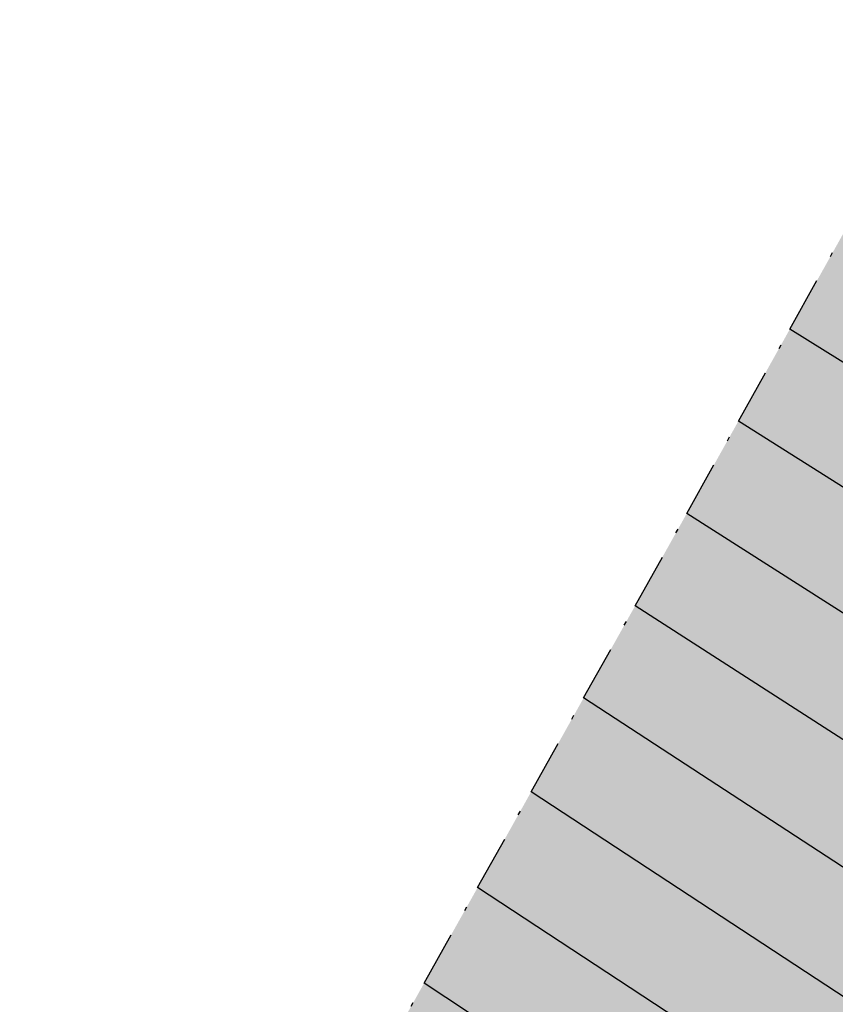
# Model space of a CAD drawing. Header units: metres. Extents: x 768989 to 770994, y 8991298 to 8992309.
# Tile 12 of 57: x 769398 to 769416, y 8991944 to 8991966. Entities that reach past the tile are written whole.
import ezdxf

# ---------------------------------------------------------------- set-up
doc = ezdxf.new("R2010")
doc.units = ezdxf.units.M
doc.header["$XCLIPFRAME"] = 2
doc.linetypes.add('DASHDOT', pattern=[25.4, 12.7, -6.35, 0, -6.35])
doc.layers.add('+SL-Corredor-Descolmatacion', color=30, linetype='DASHDOT')
doc.layers.add('__Ortofoto', color=7, linetype='Continuous')
picture_1 = doc.add_image_def('image1.ecw', size_in_pixel=(24806, 30931))

# ---------------------------------------------------------------- blocks, each defined once
blk = doc.blocks.new('*U112')
at = {"linetype": 'Continuous', "lineweight": -3, "true_color": 0xffffff}
blk.add_hatch(color=7, dxfattribs=at).paths.add_polyline_path([(769390.599, 8991915.278), (769391.828, 8991917.474), (769393.056, 8991919.671), (769394.59, 8991922.415), (769396.204, 8991925.301), (769397.813, 8991928.18), (769399.412, 8991931.04), (769400.635, 8991933.228), (769401.858, 8991935.415), (769403.081, 8991937.603), (769404.304, 8991939.791), (769405.527, 8991941.978), (769406.75, 8991944.166), (769407.974, 8991946.353), (769409.197, 8991948.541), (769410.397, 8991950.687), (769411.576, 8991952.796), (769412.754, 8991954.904), (769413.932, 8991957.011), (769415.109, 8991959.116), (769416.285, 8991961.22), (769417.461, 8991963.324), (769418.637, 8991965.426), (769419.812, 8991967.528), (769420.987, 8991969.629), (769422.161, 8991971.73), (769423.336, 8991973.83), (769424.51, 8991975.931), (769425.684, 8991978.031), (769426.858, 8991980.13), (769428.032, 8991982.23), (769429.206, 8991984.33), (769430.38, 8991986.431), (769431.555, 8991988.531), (769432.729, 8991990.632), (769433.904, 8991992.734), (769435.08, 8991994.836), (769436.255, 8991996.94), (769437.432, 8991999.044), (769438.645, 8992001.214), (769439.866, 8992003.398), (769441.088, 8992005.583), (769442.309, 8992007.767), (769443.531, 8992009.952), (769444.752, 8992012.137), (769445.973, 8992014.321), (769447.195, 8992016.506), (769448.416, 8992018.69), (769449.637, 8992020.875), (769450.859, 8992023.06), (769452.08, 8992025.244), (769453.302, 8992027.429), (769454.523, 8992029.613), (769455.744, 8992031.798), (769456.966, 8992033.983), (769458.187, 8992036.167), (769459.419, 8992038.371), (769460.654, 8992040.579), (769461.888, 8992042.787), (769463.122, 8992044.994), (769464.356, 8992047.201), (769465.589, 8992049.407), (769466.823, 8992051.614), (769468.056, 8992053.82), (769469.29, 8992056.025), (769470.424, 8992058.055), (769470.429, 8992058.063), (769479.752, 8992053.228), (769479.747, 8992053.219), (769477.621, 8992051.721), (769476.47, 8992049.49), (769475.324, 8992047.257), (769474.181, 8992045.022), (769473.041, 8992042.786), (769471.906, 8992040.547), (769470.774, 8992038.307), (769469.646, 8992036.065), (769468.522, 8992033.821), (769467.402, 8992031.576), (769466.287, 8992029.338), (769465.173, 8992027.101), (769464.058, 8992024.863), (769462.943, 8992022.625), (769461.828, 8992020.388), (769460.713, 8992018.15), (769459.599, 8992015.912), (769458.484, 8992013.675), (769457.369, 8992011.437), (769456.254, 8992009.199), (769455.139, 8992006.962), (769454.025, 8992004.724), (769452.91, 8992002.486), (769451.795, 8992000.249), (769450.68, 8991998.011), (769449.565, 8991995.773), (769448.453, 8991993.54), (769447.344, 8991991.333), (769446.224, 8991989.132), (769445.093, 8991986.936), (769443.951, 8991984.746), (769442.798, 8991982.561), (769441.635, 8991980.383), (769440.46, 8991978.21), (769439.274, 8991976.043), (769438.078, 8991973.882), (769436.871, 8991971.727), (769435.653, 8991969.578), (769434.425, 8991967.435), (769433.185, 8991965.299), (769431.935, 8991963.169), (769430.675, 8991961.044), (769429.403, 8991958.927), (769428.122, 8991956.815), (769426.829, 8991954.71), (769425.527, 8991952.612), (769424.213, 8991950.52), (769422.89, 8991948.435), (769421.555, 8991946.356), (769420.211, 8991944.284), (769418.849, 8991942.206), (769417.478, 8991940.116), (769416.106, 8991938.026), (769414.734, 8991935.936), (769413.363, 8991933.846), (769411.991, 8991931.756), (769410.619, 8991929.666), (769409.248, 8991927.576), (769407.876, 8991925.485), (769406.401, 8991923.119), (769405.04, 8991920.672), (769403.803, 8991918.16), (769402.716, 8991915.655), (769401.756, 8991913.346), (769400.797, 8991911.038), (769390.599, 8991915.278)], flags=0)
at = {"layer": '+SL-Corredor-Descolmatacion', "color": 30, "linetype": 'DASHDOT', "lineweight": -3, "ltscale": 0.1}
for p, q in [((769415.109, 8991959.116, 3.799), (769416.285, 8991961.22, 3.803)), ((769413.932, 8991957.011, 3.796), (769415.109, 8991959.116, 3.799)), ((769412.754, 8991954.904, 3.793), (769413.932, 8991957.011, 3.796)), ((769411.576, 8991952.796, 3.79), (769412.754, 8991954.904, 3.793)), ((769410.397, 8991950.687, 3.786), (769411.576, 8991952.796, 3.79)), ((769409.197, 8991948.541, 3.783), (769410.397, 8991950.687, 3.786)), ((769407.974, 8991946.353, 3.78), (769409.197, 8991948.541, 3.783)), ((769406.75, 8991944.166, 3.777), (769407.974, 8991946.353, 3.78)), ((769405.527, 8991941.978, 3.774), (769406.75, 8991944.166, 3.777))]:
    blk.add_line(p, q, dxfattribs=at)
at = {"color": 153, "linetype": 'Continuous', "lineweight": -3}
for p, q in [((769425.527, 8991952.612, 3.799), (769415.109, 8991959.116, 3.799)), ((769424.213, 8991950.52, 3.796), (769413.932, 8991957.011, 3.796)), ((769422.89, 8991948.435, 3.793), (769412.754, 8991954.904, 3.793)), ((769421.555, 8991946.356, 3.79), (769411.576, 8991952.796, 3.79)), ((769420.211, 8991944.284, 3.786), (769410.397, 8991950.687, 3.786)), ((769418.849, 8991942.206, 3.783), (769409.197, 8991948.541, 3.783)), ((769417.478, 8991940.116, 3.78), (769407.974, 8991946.353, 3.78)), ((769416.106, 8991938.026, 3.777), (769406.75, 8991944.166, 3.777))]:
    blk.add_line(p, q, dxfattribs=at)

msp = doc.modelspace()

# ---------------------------------------------------------------- block references
at = {"layer": '__Ortofoto', "color": 7, "linetype": 'Continuous', "lineweight": -3}
msp.add_blockref('*U112', (0, 0), dxfattribs=at)

# ---------------------------------------------------------------- pictures from other files: only their frames are drawn
at = {"layer": '__Ortofoto'}
image = msp.add_image(picture_1, insert=(768953.111, 8991450.629), size_in_units=(788.093, 982.685), dxfattribs=at)
image.set_boundary_path([(14907.494, 3902.78), (13192.595, 8192.59), (9164.97, 15223.01), (1123.99, 23397.36), (7213.21, 30797.77), (15925.164, 20444.27), (23177.06, 8354.5), (14907.494, 3902.78)])

doc.saveas('drawing.dxf')
